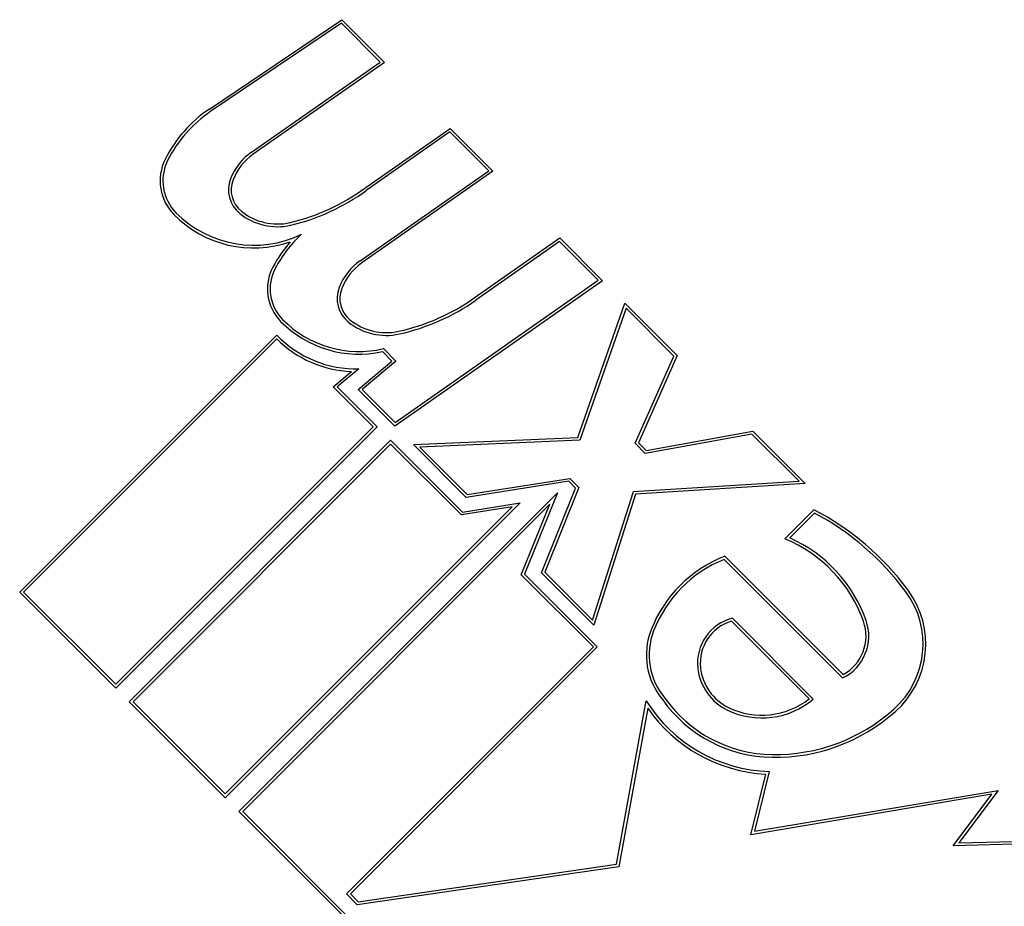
# Model space of a CAD drawing. Header units: inches. Extents: x 4 to 149, y 7 to 82.
# Tile 151 of 188: x 25.827 to 26.097, y 52.657 to 52.9. Entities that reach past the tile are written whole.
import ezdxf

# ---------------------------------------------------------------- set-up
doc = ezdxf.new("R2010")
doc.units = ezdxf.units.IN
doc.header["$MEASUREMENT"] = 0
doc.layers.add('Visible Edges(ANSI)', color=7, linetype='Continuous', lineweight=25)

msp = doc.modelspace()

# ---------------------------------------------------------------- linework, layer by layer
at = {"layer": 'Visible Edges(ANSI)'}
for p, q in [((25.87927290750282, 52.87520788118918), (25.9154603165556, 52.89961659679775)), ((25.9154603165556, 52.89961659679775), (25.92712757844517, 52.88794933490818)), ((25.91536715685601, 52.89864909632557), (25.87969230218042, 52.87458610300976)), ((25.92596522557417, 52.88805102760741), (25.91536715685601, 52.89864909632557)), ((25.89082303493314, 52.86344420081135), (25.92596522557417, 52.88805102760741)), ((25.92712757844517, 52.88794933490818), (25.89125668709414, 52.86283226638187)), ((25.92175774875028, 52.85354440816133), (25.94515180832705, 52.8699251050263)), ((25.94515180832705, 52.8699251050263), (25.95681907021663, 52.85825784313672)), ((25.94506647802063, 52.86894977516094), (25.92219234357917, 52.85293313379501)), ((25.95565671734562, 52.85835953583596), (25.94506647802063, 52.86894977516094)), ((25.92051799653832, 52.83375513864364), (25.95565671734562, 52.85835953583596)), ((25.95681907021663, 52.85825784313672), (25.92094817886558, 52.83314077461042)), ((25.95172139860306, 52.82358075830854), (25.97511545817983, 52.83996145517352)), ((25.97511545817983, 52.83996145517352), (25.98678272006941, 52.82829419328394)), ((25.97503012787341, 52.83898612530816), (25.95215158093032, 52.82296639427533)), ((25.98562036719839, 52.82839588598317), (25.97503012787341, 52.83898612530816)), ((25.98678272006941, 52.82829419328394), (25.93001313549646, 52.78854370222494)), ((25.93009846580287, 52.7895190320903), (25.98562036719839, 52.82839588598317)), ((25.97999343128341, 52.78544245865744), (25.99288151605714, 52.82219539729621)), ((25.99288151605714, 52.82219539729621), (26.00720042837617, 52.80787648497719)), ((25.99319457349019, 52.82082167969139), (25.98053322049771, 52.78471531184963)), ((26.00630586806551, 52.80771038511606), (25.99319457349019, 52.82082167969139)), ((25.82741852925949, 52.74317621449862), (25.8976872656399, 52.81344495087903)), ((25.89768273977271, 52.81237976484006), (25.82847918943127, 52.74317621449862)), ((25.92918877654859, 52.80633862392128), (25.92662580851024, 52.80890159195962)), ((25.9268633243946, 52.80972473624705), (25.93029786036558, 52.80629020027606)), ((25.99569926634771, 52.78384553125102), (26.00630586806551, 52.80771038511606)), ((26.00720042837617, 52.80787648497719), (25.99659382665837, 52.78401163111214)), ((25.91996112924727, 52.79859570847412), (25.92918877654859, 52.80633862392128)), ((25.93029786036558, 52.80629020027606), (25.92107021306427, 52.7985472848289)), ((25.91315099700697, 52.79930704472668), (25.91812591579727, 52.80348149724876)), ((25.92017154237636, 52.80421892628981), (25.91426008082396, 52.79925862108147)), ((25.92407118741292, 52.78838685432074), (25.91315099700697, 52.79930704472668)), ((25.91426008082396, 52.79925862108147), (25.9251318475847, 52.78838685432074)), ((25.93001313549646, 52.78854370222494), (25.91996112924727, 52.79859570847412)), ((25.92107021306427, 52.7985472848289), (25.93009846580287, 52.7895190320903)), ((25.85366986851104, 52.71798553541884), (25.92407118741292, 52.78838685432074)), ((25.9251318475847, 52.78838685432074), (25.85366986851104, 52.71692487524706)), ((26.02763083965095, 52.78638541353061), (25.99846268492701, 52.78108211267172)), ((25.99871514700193, 52.78189031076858), (26.02788330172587, 52.78719361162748)), ((26.0404972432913, 52.77351900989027), (26.02763083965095, 52.78638541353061)), ((26.02788330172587, 52.78719361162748), (26.0422022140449, 52.77287469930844)), ((25.85738217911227, 52.71321256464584), (25.92884415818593, 52.7846745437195)), ((25.92884415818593, 52.78361388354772), (25.85844283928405, 52.71321256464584)), ((25.92884415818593, 52.7846745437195), (25.9484489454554, 52.76506975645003)), ((25.94818883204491, 52.76426920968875), (25.92884415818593, 52.78361388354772)), ((25.93507553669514, 52.78348130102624), (25.97999343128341, 52.78544245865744)), ((25.94952642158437, 52.76903041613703), (25.93507553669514, 52.78348130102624)), ((25.98053322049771, 52.78471531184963), (25.93681113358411, 52.78280636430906)), ((25.99846268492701, 52.78108211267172), (25.99569926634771, 52.78384553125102)), ((25.99659382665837, 52.78401163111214), (25.99871514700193, 52.78189031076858)), ((25.93681113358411, 52.78280636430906), (25.94978653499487, 52.7698309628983)), ((25.97756880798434, 52.77347189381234), (25.94952642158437, 52.76903041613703)), ((25.94978653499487, 52.7698309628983), (25.97782892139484, 52.77427244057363)), ((25.97942496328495, 52.77161573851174), (25.97756880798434, 52.77347189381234)), ((25.97782892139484, 52.77427244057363), (25.98030631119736, 52.77179505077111)), ((25.99523937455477, 52.77067422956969), (26.0404972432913, 52.77351900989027)), ((26.0422022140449, 52.77287469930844), (25.99579833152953, 52.76995788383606)), ((25.88734582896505, 52.68324891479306), (25.9744250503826, 52.77032813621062)), ((25.9744250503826, 52.77032813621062), (25.96543693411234, 52.74808176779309)), ((25.97007732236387, 52.74847951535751), (25.97942496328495, 52.77161573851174)), ((25.98030631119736, 52.77179505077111), (25.97095867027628, 52.74865882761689)), ((25.98405548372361, 52.73556201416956), (25.99523937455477, 52.77067422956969)), ((25.99579833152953, 52.76995788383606), (25.9843962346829, 52.73416060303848)), ((25.96424369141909, 52.76757139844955), (25.88363351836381, 52.68696122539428)), ((25.97234872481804, 52.76719115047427), (25.88840648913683, 52.68324891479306)), ((25.9484489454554, 52.76506975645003), (25.96424369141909, 52.76757139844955)), ((25.96455558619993, 52.74790245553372), (25.97234872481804, 52.76719115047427)), ((25.88363351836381, 52.68802188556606), (25.96208117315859, 52.76646954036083)), ((25.96208117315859, 52.76646954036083), (25.94818883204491, 52.76426920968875)), ((26.03663374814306, 52.75776029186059), (26.04458869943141, 52.76571524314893)), ((26.04472749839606, 52.76479338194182), (26.03794646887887, 52.75801235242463)), ((26.05240032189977, 52.71971985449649), (26.02001126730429, 52.75210890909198)), ((26.02019351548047, 52.75298732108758), (26.05254365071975, 52.72063718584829)), ((25.9843962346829, 52.73416060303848), (25.97007732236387, 52.74847951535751)), ((25.97095867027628, 52.74865882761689), (25.98405548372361, 52.73556201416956)), ((25.98426365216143, 52.72819438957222), (25.96455558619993, 52.74790245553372)), ((25.96543693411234, 52.74808176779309), (25.98532431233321, 52.72819438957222)), ((25.85366986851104, 52.71692487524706), (25.82741852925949, 52.74317621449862)), ((25.82847918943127, 52.74317621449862), (25.85366986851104, 52.71798553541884)), ((26.04326287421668, 52.71400805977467), (26.02204967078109, 52.73522126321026)), ((26.02227120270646, 52.73606039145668), (26.04438094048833, 52.7139506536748)), ((25.91677914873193, 52.66070988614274), (25.98426365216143, 52.72819438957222)), ((25.98532431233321, 52.72819438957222), (25.91783980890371, 52.66070988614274)), ((25.9906276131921, 52.66879741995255), (25.99871514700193, 52.71347772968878)), ((25.88363351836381, 52.68696122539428), (25.85738217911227, 52.71321256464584)), ((25.85844283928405, 52.71321256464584), (25.88363351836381, 52.68802188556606)), ((25.99911945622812, 52.71150059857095), (25.99126945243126, 52.66813254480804)), ((26.0272765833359, 52.67688451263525), (26.03140583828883, 52.69344604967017)), ((26.03235580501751, 52.69415598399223), (26.02828104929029, 52.67781303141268)), ((26.09324937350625, 52.68792457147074), (26.0272765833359, 52.67688451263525)), ((26.02828104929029, 52.67781303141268), (26.09497969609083, 52.68897455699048)), ((26.0826620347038, 52.67387469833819), (26.09324937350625, 52.68792457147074)), ((26.09497969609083, 52.68897455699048), (26.08419678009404, 52.67466514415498)), ((25.94647763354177, 52.62411711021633), (25.88734582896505, 52.68324891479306)), ((25.88840648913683, 52.68324891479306), (25.94668930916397, 52.62496609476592)), ((26.1584684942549, 52.67585976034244), (26.0826620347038, 52.67387469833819)), ((26.08419678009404, 52.67466514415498), (26.16378356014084, 52.67674919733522)), ((25.99126945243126, 52.66813254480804), (25.91971822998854, 52.65777080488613)), ((25.91998275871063, 52.65856693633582), (25.9906276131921, 52.66879741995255)), ((25.91971822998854, 52.65777080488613), (25.91677914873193, 52.66070988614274)), ((25.91783980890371, 52.66070988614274), (25.91998275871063, 52.65856693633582))]:
    msp.add_line(p, q, dxfattribs=at)
for centre, radius, start, end in [((25.89940385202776, 52.8453625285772), 0.0360000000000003, 124.0000000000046, 153.4747905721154), ((25.89940385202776, 52.8453625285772), 0.0352499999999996, 123.9999999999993, 153.4747905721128), ((25.87893672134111, 52.85557830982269), 0.0131250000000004, 153.474790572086, 224.6787964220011), ((25.90007371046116, 52.85023660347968), 0.0161250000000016, 125.0076151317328, 158.5487451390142), ((25.90007371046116, 52.85023660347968), 0.0153750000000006, 124.9922013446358, 158.5487451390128), ((25.87893672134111, 52.85557830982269), 0.0123749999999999, 153.474790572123, 224.6787964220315), ((25.892744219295, 52.85311656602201), 0.0082499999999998, 158.5487451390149, 231.1026824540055), ((25.892744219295, 52.85311656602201), 0.0075, 158.548745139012, 231.102682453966), ((25.88773597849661, 52.90067226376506), 0.0581249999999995, 283.5584146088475, 305.8256547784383), ((25.88773597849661, 52.90067226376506), 0.058875, 283.5524139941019, 305.8203788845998), ((25.89143083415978, 52.86793311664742), 0.0306961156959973, 224.6787964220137, 288.95078179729), ((25.89143083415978, 52.86793311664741), 0.0299461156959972, 224.6787964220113, 295.8136019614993), ((25.89792461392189, 52.85953731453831), 0.0164999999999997, 231.1026824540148, 282.6301097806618), ((25.89792461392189, 52.85953731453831), 0.01575, 231.1026824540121, 282.6083346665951), ((25.92841059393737, 52.81510153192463), 0.0352499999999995, 132.7769051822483, 151.9927973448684), ((25.92841059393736, 52.81510153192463), 0.0359999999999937, 138.6168955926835, 151.9927973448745), ((25.90781155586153, 52.8260575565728), 0.012668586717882, 151.9927973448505, 224.4776463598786), ((25.92976691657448, 52.82054631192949), 0.0161250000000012, 124.9999999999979, 158.5571231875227), ((25.92976691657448, 52.82054631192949), 0.0153749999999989, 124.9999999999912, 158.5571231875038), ((25.90781155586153, 52.8260575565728), 0.0119185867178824, 151.9927973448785, 224.4776463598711), ((25.92243700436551, 52.82342520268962), 0.0082499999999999, 158.5571231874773, 231.0300094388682), ((25.92243700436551, 52.82342520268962), 0.0074999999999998, 158.5571231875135, 231.0300094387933), ((25.91838226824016, 52.87119397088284), 0.0581250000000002, 282.5992389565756, 305.000000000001), ((25.91838226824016, 52.87119397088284), 0.0588749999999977, 282.5992389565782, 305.0000000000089), ((25.92017793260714, 52.83820048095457), 0.0300000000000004, 224.4776463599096, 282.4113734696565), ((25.92017793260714, 52.83820048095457), 0.02925, 224.477646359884, 283.212331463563), ((25.92762553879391, 52.82983937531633), 0.0164999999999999, 231.0300094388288, 282.599238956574), ((25.92762553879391, 52.82983937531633), 0.0157499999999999, 231.0300094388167, 282.5992389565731), ((25.91934179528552, 52.83420744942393), 0.0299999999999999, 223.7952459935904, 271.5849023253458), ((25.91934179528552, 52.83420744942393), 0.0307500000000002, 225.2221754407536, 267.7338884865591), ((26.00935102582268, 52.69849976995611), 0.0758921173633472, 36.5605196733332, 62.33425002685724), ((26.00935102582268, 52.69849976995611), 0.0751421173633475, 36.56051967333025, 61.91413826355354), ((26.021991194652, 52.72230347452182), 0.0383613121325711, 19.67838193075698, 67.560909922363), ((26.021991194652, 52.72230347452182), 0.0391113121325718, 19.67838193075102, 65.92417582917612), ((26.03291527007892, 52.72011302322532), 0.0352500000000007, 111.1555299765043, 158.8444700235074), ((26.03291527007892, 52.72011302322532), 0.0345000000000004, 111.9643158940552, 158.844470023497), ((26.05049877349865, 52.72901481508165), 0.0239141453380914, 311.5646481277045, 36.56051967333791), ((26.05049877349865, 52.72901481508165), 0.0246641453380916, 311.5646481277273, 36.56051967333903), ((26.02543033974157, 52.72377509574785), 0.0126849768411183, 104.4210399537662, 186.1651595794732), ((26.02543033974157, 52.72377509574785), 0.0119349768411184, 106.45470536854, 186.1651595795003), ((26.04681294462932, 52.73118038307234), 0.0127500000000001, 295.9907264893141, 19.67838193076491), ((26.04681294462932, 52.73118038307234), 0.0120000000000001, 298.5260870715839, 19.67838193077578), ((26.01776179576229, 52.72597714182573), 0.019001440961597, 158.8444700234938, 220.0801743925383), ((26.01776179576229, 52.72597714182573), 0.018251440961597, 158.8444700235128, 220.1757350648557), ((26.02717272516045, 52.7239633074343), 0.0144374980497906, 186.1651595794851, 244.3796833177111), ((26.02717272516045, 52.7239633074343), 0.0136874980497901, 186.1651595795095, 244.3796833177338), ((26.03366693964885, 52.73538514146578), 0.0412500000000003, 212.0790482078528, 268.1785421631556), ((26.03366693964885, 52.73538514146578), 0.0373526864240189, 215.4085415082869, 269.1684284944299), ((26.03366693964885, 52.73538514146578), 0.0366026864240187, 215.3604128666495, 269.1684284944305), ((26.03033469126, 52.73055683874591), 0.02175, 244.3796833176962, 310.2260256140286), ((26.03033469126, 52.73055683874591), 0.0210000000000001, 244.3796833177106, 307.9975486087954), ((26.03366693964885, 52.73538514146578), 0.042, 214.6582009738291, 266.9139469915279), ((26.03384704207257, 52.74779343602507), 0.0490122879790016, 269.1684284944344, 311.56464812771), ((26.03384704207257, 52.74779343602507), 0.0497622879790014, 269.1684284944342, 311.5646481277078)]:
    msp.add_arc(centre, radius, start, end, dxfattribs=at)

doc.saveas('drawing.dxf')
